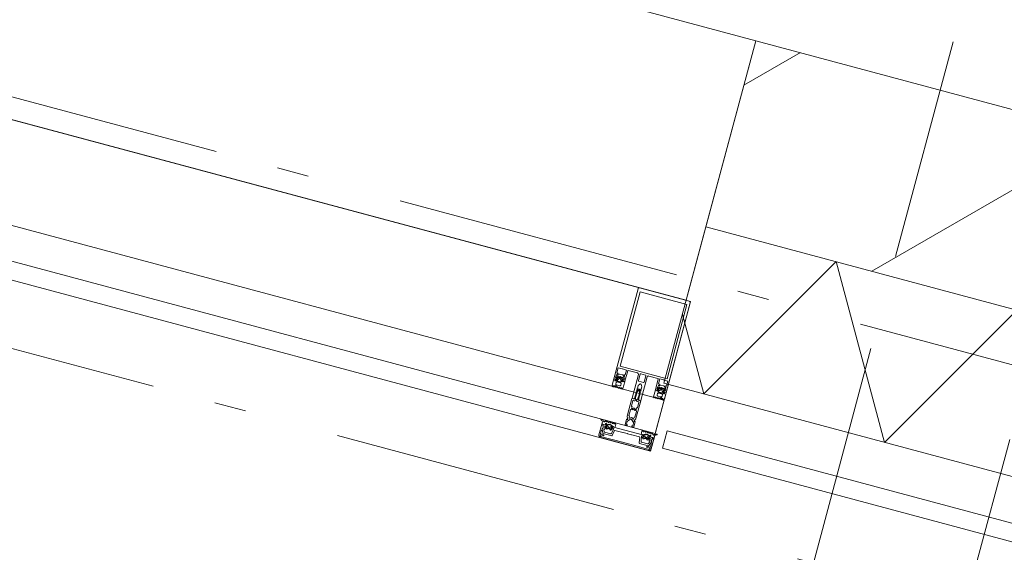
# Model space of a CAD drawing. Header units: millimetres. Extents: x -7616 to 74263, y -35603 to 21987.
# Tile 28 of 48: x 48737 to 49830, y -24744 to -24152. Entities that reach past the tile are written whole.
import ezdxf

# ---------------------------------------------------------------- set-up
doc = ezdxf.new("R2010")
doc.units = ezdxf.units.MM
doc.header["$LTSCALE"] = 508
doc.header["$PDMODE"] = 1
doc.header["$PDSIZE"] = -2
doc.linetypes.add('Dash Style-2', pattern=[0.694425, 0.48607, -0.208355])
doc.linetypes.add('Dash Style-6', pattern=[1.04164, 0.625, -0.20828, 0.06943, -0.13893])
for name, color, linetype, lineweight in [('(00) tekening-stramien-algemeen', 7, 'Dash Style-6', 0), ('(04) bouwaanvraag-brandweer-bestaand-WBDBO 60min', 1, 'Dash Style-2', 0), ('(22) binnenwanden-X kalkzandsteen', 1, 'Continuous', 0), ('(42) binnenwandafwerkingen-R plaatmateriaal algemeen', 12, 'Continuous', 0), ('(__) constructies_materialen-K isolatie', 8, 'Continuous', 0), ('(__) constructies_materialen-t4 rubber', 7, 'Continuous', 0), ('(__) constructies_materialen-Xh4 alu producten', 140, 'Continuous', 0), ('None', 7, 'Continuous', 0)]:
    doc.layers.add(name, color=color, linetype=linetype, lineweight=lineweight)

# ---------------------------------------------------------------- blocks, each defined once
blk = doc.blocks.new('Isolatie Object-3')
at = {"layer": '(__) constructies_materialen-K isolatie', "color": 2, "lineweight": 0, "transparency": 33554687, "flags": 128}
blk.add_lwpolyline([(0, 90), (2435.9, 90), (2435.9, -90), (0, -90)], close=True, dxfattribs=at)
blk.add_lwpolyline([(2078.5, -90), (2182.4, 90), (2286.3, -90), (2390.2, 90), (2435.9, 11)], dxfattribs=at)
blk = doc.blocks.new('nieuwe hoek')
at = {"layer": '(22) binnenwanden-X kalkzandsteen', "linetype": 'Continuous', "lineweight": 0, "transparency": 33554687}
h = blk.add_hatch(dxfattribs=at)
h.set_pattern_fill('(__)F kzs 1_100', color=253, style=0, pattern_type=2)
h.set_pattern_definition([(45, (0, 0), (-176.7767, 176.7767), [])])
h.paths.add_polyline_path([(-13537, 544), (-13537, 330), (-11101.2, 330), (-11101.2, 544)])
at = {"layer": '(22) binnenwanden-X kalkzandsteen', "color": 3, "lineweight": 0, "transparency": 33554687, "flags": 128}
blk.add_lwpolyline([(-13537, 544), (-13537, 330), (-11101.2, 330), (-11101.2, 544)], close=True, dxfattribs=at)
at = {"layer": '(42) binnenwandafwerkingen-R plaatmateriaal algemeen', "color": 17, "lineweight": 0, "transparency": 33554687, "flags": 128}
blk.add_lwpolyline([(-11287.7, 80), (-11287.7, 100), (-13520, 100), (-13520, 80)], close=True, dxfattribs=at)
at = {"layer": '(__) constructies_materialen-K isolatie', "color": 2, "rotation": 180}
blk.add_blockref('Isolatie Object-3', (-11101.2, 240), dxfattribs=at)
blk = doc.blocks.new('Group-18-1')
at = {"layer": '(__) constructies_materialen-Xh4 alu producten', "color": 1, "lineweight": 0}
for p, q in [((-28.5, 172), (28.5, 172)), ((-17.6, 79.5), (-17.6, 67.5)), ((-6.5, 80), (-17.1, 80)), ((-5, 51.5), (-5, 78.5)), ((-3.2, 79.5), (-3.2, 72.1)), ((2.7, 80), (-2.7, 80)), ((3.2, 72.1), (3.2, 79.5)), ((5, 78.5), (5, 51.5)), ((17.1, 80), (6.5, 80)), ((17.6, 67.5), (17.6, 79.5)), ((-27.2, 72.3), (-26.2, 73.4)), ((-25.5, 73.7), (-22.1, 73.7)), ((-21.4, 73.4), (-20.4, 72.3)), ((-2.7, 71.6), (2.7, 71.6)), ((20.4, 72.3), (21.4, 73.4)), ((22.1, 73.7), (25.5, 73.7)), ((26.2, 73.4), (27.2, 72.3)), ((-3.5, 51), (-4.5, 51)), ((4.5, 51), (3.5, 51))]:
    blk.add_line(p, q, dxfattribs=at)
at = {"layer": '(__) constructies_materialen-Xh4 alu producten', "color": 1, "lineweight": 0, "flags": 128}
for points in [[(-30, 170.5, -0.198912), (-29.6, 171.6, -0.198912), (-28.5, 172)], [(28.5, 172, -0.198912), (29.6, 171.6, -0.198912), (30, 170.5)], [(-24, 80, -0.356394), (-23.8, 80.2, -0.356394), (-23.6, 80)], [(-17.6, 79.5, -0.198912), (-17.5, 79.9, -0.198912), (-17.1, 80)], [(-6.5, 80, -0.198912), (-5.4, 79.6, -0.198912), (-5, 78.5)], [(-3.2, 79.5, -0.198912), (-3.1, 79.9, -0.198912), (-2.7, 80)], [(2.7, 80, -0.198912), (3.1, 79.9, -0.198912), (3.2, 79.5)], [(5, 78.5, -0.198912), (5.4, 79.6, -0.198912), (6.5, 80)], [(17.1, 80, -0.198912), (17.5, 79.9, -0.198912), (17.6, 79.5)], [(23.6, 80, -0.356394), (23.8, 80.2, -0.356394), (24, 80)], [(-27.2, 72.3, -0.414214), (-27.9, 72.3, -0.414214), (-27.9, 73.1)], [(-26.2, 73.4, -0.098491), (-25.9, 73.6, -0.098491), (-25.5, 73.7)], [(-24, 71.1, -0.356394), (-23.8, 71.3, -0.356394), (-23.6, 71.1)], [(-22.1, 73.7, -0.098491), (-21.7, 73.6, -0.098491), (-21.4, 73.4)], [(-19.7, 73.1, -0.414214), (-19.7, 72.3, -0.414214), (-20.4, 72.3)], [(-17.6, 67.5, -0.198912), (-17.7, 67.1, -0.198912), (-18.1, 67)], [(-2.7, 71.6, -0.198912), (-3.1, 71.7, -0.198912), (-3.2, 72.1)], [(-0.9, 68.8, -0.267949), (0, 69.3, -0.267949), (0.9, 68.8)], [(3.2, 72.1, -0.198912), (3.1, 71.7, -0.198912), (2.7, 71.6)], [(18.1, 67, -0.198912), (17.7, 67.1, -0.198912), (17.6, 67.5)], [(20.4, 72.3, -0.414214), (19.7, 72.3, -0.414214), (19.7, 73.1)], [(21.4, 73.4, -0.098491), (21.7, 73.6, -0.098491), (22.1, 73.7)], [(23.6, 71.1, -0.356394), (23.8, 71.3, -0.356394), (24, 71.1)], [(25.5, 73.7, -0.098491), (25.9, 73.6, -0.098491), (26.2, 73.4)], [(27.9, 73.1, -0.414214), (27.9, 72.3, -0.414214), (27.2, 72.3)], [(-4.5, 51, -0.198912), (-4.9, 51.1, -0.198912), (-5, 51.5)], [(-2.5, 52, -0.198912), (-2.8, 51.3, -0.198912), (-3.5, 51)], [(3.5, 51, -0.198912), (2.8, 51.3, -0.198912), (2.5, 52)], [(5, 51.5, -0.198912), (4.9, 51.1, -0.198912), (4.5, 51)]]:
    blk.add_lwpolyline(points, format="xyb", dxfattribs=at)
for points in [[(-24, 71.1), (-28.5, 71.1), (-28.5, 68.4), (-27.3, 68.4), (-27.3, 67.8), (-28.1, 67), (-30, 67), (-30, 170.5)], [(26.9, 82.3), (26.9, 167.7), (-26.9, 167.7), (-26.9, 82.3), (26.9, 82.3)], [(30, 170.5), (30, 67), (28.1, 67), (27.3, 67.8), (27.3, 68.4), (28.5, 68.4), (28.5, 71.1), (24, 71.1)], [(-24, 80), (-28.5, 80), (-28.5, 74.3), (-27.3, 74.3), (-27.3, 73.7), (-27.9, 73.1)], [(-19.7, 73.1), (-20.3, 73.7), (-20.3, 74.3), (-19.1, 74.3), (-19.1, 80), (-23.6, 80)], [(23.6, 80), (19.1, 80), (19.1, 74.3), (20.3, 74.3), (20.3, 73.7), (19.7, 73.1)], [(27.9, 73.1), (27.3, 73.7), (27.3, 74.3), (28.5, 74.3), (28.5, 80), (24, 80)], [(-18.1, 67), (-19.5, 67), (-20.3, 67.8), (-20.3, 68.4), (-19.1, 68.4), (-19.1, 71.1), (-23.6, 71.1)], [(-0.9, 68.8), (-2, 66.8), (-2, 64.9), (-2.5, 64.6), (-2, 64.3), (-2, 63.1), (-2.5, 62.8), (-2, 62.5), (-2, 61.3), (-2.5, 61), (-2, 60.7), (-2, 59.5), (-2.5, 59.2), (-2, 58.9), (-2, 57.7), (-2.5, 57.4), (-2, 57.1), (-2, 55.9), (-2.5, 55.6), (-2, 55.3), (-2, 54.1), (-2.5, 53.8), (-2, 53.5), (-2, 52.3), (-2.5, 52)], [(2.5, 52), (2.5, 52.9), (2, 53.2), (2, 54.5), (2.5, 54.7), (2, 55), (2, 56.3), (2.5, 56.5), (2, 56.8), (2, 58.1), (2.5, 58.3), (2, 58.6), (2, 59.9), (2.5, 60.1), (2, 60.4), (2, 61.7), (2.5, 61.9), (2, 62.2), (2, 63.5), (2.5, 63.7), (2, 64), (2, 65.3), (2.5, 65.5), (2, 65.8), (2, 66.8), (0.9, 68.8)], [(23.6, 71.1), (19.1, 71.1), (19.1, 68.4), (20.3, 68.4), (20.3, 67.8), (19.5, 67), (18.1, 67)]]:
    blk.add_lwpolyline(points, dxfattribs=at)
blk = doc.blocks.new('Group-19-1')
at = {"layer": '(__) constructies_materialen-Xh4 alu producten', "color": 1, "lineweight": 0}
for p, q in [((-28.7, 2.4), (-28.7, 2.3)), ((-25.2, 2.9), (-28.2, 2.9)), ((-27.7, 1.3), (-23.7, 1.3)), ((27.5, 0), (-27.5, 0)), ((28.2, 2.9), (25.2, 2.9)), ((28.7, 2.3), (28.7, 2.4))]:
    blk.add_line(p, q, dxfattribs=at)
at = {"layer": '(__) constructies_materialen-Xh4 alu producten', "color": 1, "lineweight": 0, "flags": 128}
for points in [[(-30, 2.5), (-30, 15), (-28.9, 15), (-27.7, 11.3)], [(27.7, 11.3), (28.9, 15), (30, 15), (30, 2.5)], [(-28.4, 9.9), (-28.4, 8.5), (-28.7, 7.4), (-28.7, 4.6)], [(-28.2, 4.1), (-24.7, 4.1), (-24.7, 3.4)], [(-23.7, 1.3), (-10, 1.4), (10, 1.4), (23.7, 1.3), (27.7, 1.3)], [(24.7, 3.4), (24.7, 4.1), (28.2, 4.1)], [(28.7, 4.6), (28.7, 7.4), (28.4, 8.5), (28.4, 9.9)]]:
    blk.add_lwpolyline(points, dxfattribs=at)
for points in [[(-27.7, 11.3, -0.171859), (-27.7, 10.9, -0.171859), (-28.1, 10.5)], [(28.1, 10.5, -0.171853), (27.7, 10.9, -0.171853), (27.7, 11.3)], [(-27.5, 0, -0.198912), (-29.3, 0.7, -0.198912), (-30, 2.5)], [(-28.2, 4.1, -0.198914), (-28.6, 4.2, -0.198914), (-28.7, 4.6)], [(-28.7, 2.4, -0.198908), (-28.6, 2.8, -0.198908), (-28.2, 2.9)], [(-27.7, 1.3, -0.198913), (-28.4, 1.6, -0.198913), (-28.7, 2.3)], [(-28.4, 9.9, -0.131659), (-28.3, 10.2, -0.131659), (-28.1, 10.5)], [(-24.7, 3.4, -0.198895), (-24.8, 3, -0.198895), (-25.2, 2.9)], [(25.2, 2.9, -0.198907), (24.8, 3, -0.198907), (24.7, 3.4)], [(30, 2.5, -0.198916), (29.3, 0.7, -0.198916), (27.5, 0)], [(28.7, 2.3, -0.198916), (28.4, 1.6, -0.198916), (27.7, 1.3)], [(28.1, 10.5, -0.131621), (28.3, 10.2, -0.131621), (28.4, 9.9)], [(28.7, 4.6, -0.198906), (28.6, 4.2, -0.198906), (28.2, 4.1)], [(28.2, 2.9, -0.198901), (28.6, 2.8, -0.198901), (28.7, 2.4)]]:
    blk.add_lwpolyline(points, format="xyb", dxfattribs=at)
blk = doc.blocks.new('Group-20-1')
at = {"layer": '(__) constructies_materialen-Xh4 alu producten', "color": 1, "lineweight": 0}
for p, q in [((-15.5, 5.5), (-14.4, 11.6)), ((-14.1, 11.9), (-5.2, 11.9)), ((-4.7, 11.9), (-0.2, 11.9)), ((0.3, 11.9), (4.8, 11.9)), ((5.3, 11.9), (14.1, 11.9)), ((14.4, 11.6), (15.5, 5.5)), ((-28.4, 9.7), (-26.4, 5.4)), ((-25.5, 7.5), (-26.3, 9.1)), ((-26, 5.1), (-16, 5.1)), ((-18, 6.9), (-24.6, 6.9)), ((16, 5.1), (26, 5.1)), ((24.6, 6.9), (18, 6.9)), ((26.3, 9.1), (25.6, 7.5)), ((26.5, 5.4), (28.4, 9.7))]:
    blk.add_line(p, q, dxfattribs=at)
at = {"layer": '(__) constructies_materialen-Xh4 alu producten', "color": 1, "lineweight": 0, "flags": 128}
for points in [[(-25.6, 10.7), (-26.4, 13.6), (-24.5, 13.6), (-24.5, 14.2), (-25.3, 15), (-28.5, 15), (-27.5, 11.3)], [(17, 7.7), (16, 13.6), (17.5, 13.6), (17.5, 14.2), (16.7, 15), (-16.7, 15), (-17.5, 14.2), (-17.5, 13.6), (-16, 13.6), (-17, 7.7)], [(27.5, 11.3), (28.5, 15), (25.3, 15), (24.5, 14.2), (24.5, 13.6), (26.4, 13.6), (25.6, 10.7)]]:
    blk.add_lwpolyline(points, dxfattribs=at)
for points in [[(-28, 10.5, 0.21383), (-27.6, 10.8, 0.21383), (-27.5, 11.3)], [(-14.1, 11.9, 0.176327), (-14.3, 11.8, 0.176327), (-14.4, 11.6)], [(-4.7, 11.9, 0.350781), (-5, 12.1, 0.350781), (-5.2, 11.9)], [(0.3, 11.9, 0.350781), (0, 12.1, 0.350781), (-0.2, 11.9)], [(5.3, 11.9, 0.350781), (5, 12.1, 0.350781), (4.8, 11.9)], [(14.4, 11.6, 0.176327), (14.3, 11.8, 0.176327), (14.1, 11.9)], [(27.5, 11.3, 0.21383), (27.6, 10.8, 0.21383), (28, 10.5)], [(-28, 10.5, 0.236755), (-28.4, 10.2, 0.236755), (-28.4, 9.7)], [(-26, 9.9, 0.212969), (-26.3, 9.6, 0.212969), (-26.3, 9.1)], [(-26.4, 5.4, 0.142766), (-26.3, 5.2, 0.142766), (-26, 5.1)], [(-26, 9.9, 0.190265), (-25.6, 10.2, 0.190265), (-25.6, 10.7)], [(-25.5, 7.5, 0.142766), (-25.2, 7.1, 0.142766), (-24.6, 6.9)], [(-18, 6.9, 0.176327), (-17.4, 7.1, 0.176327), (-17, 7.7)], [(-16, 5.1, 0.176327), (-15.7, 5.2, 0.176327), (-15.5, 5.5)], [(15.5, 5.5, 0.176327), (15.7, 5.2, 0.176327), (16, 5.1)], [(17, 7.7, 0.176327), (17.4, 7.1, 0.176327), (18, 6.9)], [(24.6, 6.9, 0.142766), (25.2, 7.1, 0.142766), (25.6, 7.5)], [(25.6, 10.7, 0.190265), (25.6, 10.2, 0.190265), (26, 9.9)], [(26.3, 9.1, 0.212969), (26.3, 9.6, 0.212969), (26, 9.9)], [(26, 5.1, 0.142766), (26.3, 5.2, 0.142766), (26.5, 5.4)], [(28.4, 9.7, 0.236755), (28.4, 10.2, 0.236755), (28, 10.5)]]:
    blk.add_lwpolyline(points, format="xyb", dxfattribs=at)
blk = doc.blocks.new('Group-21-1')
at = {"layer": '(__) constructies_materialen-t4 rubber', "color": 2, "lineweight": 0}
for p, q in [((-2.2, 57.7), (-2, 57.8)), ((-2.1, 57.2), (-2.2, 57.3)), ((-1.7, 61), (-0.9, 62.5)), ((-0.4, 61.5), (-1.2, 60.3)), ((1.2, 60.3), (0.4, 61.5)), ((0.9, 62.5), (1.7, 61)), ((2, 57.8), (2.2, 57.7)), ((2.2, 57.3), (2.1, 57.2)), ((-3.5, 48.8), (-3.5, 42.9)), ((-1.9, 49.3), (-3, 49.3)), ((-0.5, 50), (-1.4, 49.4)), ((1.4, 49.4), (0.5, 50)), ((3, 49.3), (1.9, 49.3)), ((3.4, 51), (5, 51)), ((3.5, 42.9), (3.5, 48.8)), ((5, 51), (5, 30.8)), ((-3.5, 38.4), (-3.5, 32)), ((-3.2, 42.6), (-2.9, 42.6)), ((-2.6, 42.3), (-2.6, 40.6)), ((-1.7, 40.2), (-1.1, 40.9)), ((1.1, 40.9), (1.8, 40.2)), ((2.6, 40.6), (2.6, 42.3)), ((2.9, 42.6), (3.2, 42.6)), ((3.5, 32), (3.5, 38.5)), ((-5, 21.3), (-5, 27)), ((-3.7, 27.7), (-4.8, 29.9)), ((-4.7, 27.3), (-4, 27.2)), ((-3.7, 24.9), (-3.7, 22)), ((-0.7, 28.3), (-3.4, 25.6)), ((-3.2, 31.7), (-2.9, 31.7)), ((-2.6, 31.4), (-2.6, 29.7)), ((-1.7, 29.3), (-1.1, 30)), ((3.4, 25.6), (0.7, 28.3)), ((1.1, 30), (1.8, 29.3)), ((2.6, 29.7), (2.6, 31.4)), ((2.9, 31.7), (3.2, 31.7)), ((4.8, 29.9), (3.7, 27.7)), ((3.7, 22), (3.7, 24.9)), ((4, 27.2), (4.7, 27.3)), ((5, 27), (5, 21.3)), ((-3.6, 20.3), (-4, 20.3)), ((4, 20.3), (3.7, 20.3))]:
    blk.add_line(p, q, dxfattribs=at)
at = {"layer": '(__) constructies_materialen-t4 rubber', "color": 2, "lineweight": 0, "flags": 128}
for points in [[(-2.2, 57.3, -0.267951), (-2.4, 57.5, -0.267951), (-2.2, 57.7)], [(-1.9, 52.6, -0.011432), (-2, 54.9, -0.011432), (-2.1, 57.2)], [(-2, 57.8, -0.006493), (-2, 59.1, -0.006493), (-1.9, 60.4)], [(-1.9, 60.4, -0.055381), (-1.8, 60.7, -0.055381), (-1.7, 61)], [(-1.3, 52.3, -0.01861), (-1.5, 56, -0.01861), (-1.4, 59.6)], [(-1.4, 59.6, -0.057234), (-1.3, 60, -0.057234), (-1.2, 60.3)], [(-0.9, 62.5, -0.267949), (0, 63, -0.267949), (0.9, 62.5)], [(-0.4, 61.5, -0.267935), (0, 61.8, -0.267935), (0.4, 61.5)], [(1.2, 60.3, -0.057234), (1.3, 60, -0.057234), (1.4, 59.6)], [(1.4, 59.6, -0.018611), (1.5, 56, -0.018611), (1.3, 52.3)], [(1.7, 61, -0.055381), (1.8, 60.7, -0.055381), (1.9, 60.4)], [(1.9, 60.4, -0.006493), (2, 59.1, -0.006493), (2, 57.8)], [(2.1, 57.2, -0.011432), (2, 54.9, -0.011432), (1.9, 52.6)], [(2.2, 57.7, -0.267951), (2.4, 57.5, -0.267951), (2.2, 57.3)], [(-3.5, 48.8, -0.199047), (-3.3, 49.2, -0.199047), (-3, 49.3)], [(-1.9, 52.6, -0.208715), (-2.3, 51.5, -0.208715), (-3.4, 51)], [(-1.4, 49.4, -0.065543), (-1.7, 49.3, -0.065543), (-1.9, 49.3)], [(1.3, 52.3, -0.198979), (0.9, 51.4, -0.198979), (0, 51, -0.198979), (-0.9, 51.4, -0.198979), (-1.3, 52.3)], [(-0.5, 50, -0.131279), (0, 50.1, -0.131279), (0.5, 50)], [(1.9, 49.3, -0.065543), (1.7, 49.3, -0.065543), (1.4, 49.4)], [(3.4, 51, -0.208715), (2.3, 51.5, -0.208715), (1.9, 52.6)], [(3, 49.3, -0.199048), (3.4, 49.2, -0.199048), (3.5, 48.8)], [(-3.2, 42.6, -0.198912), (-3.4, 42.7, -0.198912), (-3.5, 42.9)], [(-3.5, 38.4, -0.199004), (-3.3, 38.8, -0.199004), (-3, 39)], [(-2.9, 42.6, -0.198894), (-2.7, 42.5, -0.198894), (-2.6, 42.3)], [(-1.7, 40.2, -0.303299), (-2.3, 40.1, -0.303299), (-2.6, 40.6)], [(-1.1, 40.9, -0.199063), (0, 41.4, -0.199063), (1.1, 40.9)], [(-0.3, 39.6, -0.199054), (0, 39.8, -0.199054), (0.4, 39.6)], [(2.6, 40.6, -0.303353), (2.3, 40.1, -0.303353), (1.8, 40.2)], [(2.6, 42.3, -0.198931), (2.7, 42.5, -0.198931), (2.9, 42.6)], [(3, 39, -0.198912), (3.4, 38.8, -0.198912), (3.5, 38.5)], [(3.5, 42.9, -0.198912), (3.4, 42.7, -0.198912), (3.2, 42.6)], [(-4.8, 29.9, -0.054598), (-4.9, 30.3, -0.054598), (-5, 30.8)], [(-5, 27, -0.210285), (-4.9, 27.2, -0.210285), (-4.7, 27.3)], [(-3.7, 27.7, -0.267953), (-3.7, 27.4, -0.267953), (-4, 27.2)], [(-3.7, 24.9, -0.098491), (-3.6, 25.3, -0.098491), (-3.4, 25.6)], [(-3.4, 21.7, -0.198912), (-3.6, 21.8, -0.198912), (-3.7, 22)], [(-3.2, 31.7, -0.198912), (-3.4, 31.8, -0.198912), (-3.5, 32)], [(-2.9, 31.7, -0.198893), (-2.7, 31.6, -0.198893), (-2.6, 31.4)], [(-1.7, 29.3, -0.303299), (-2.3, 29.2, -0.303299), (-2.6, 29.7)], [(-1.1, 30, -0.199047), (0, 30.5, -0.199047), (1.1, 30)], [(-0.7, 28.3, -0.199046), (0, 28.6, -0.199046), (0.7, 28.3)], [(2.6, 29.7, -0.303353), (2.3, 29.2, -0.303353), (1.8, 29.3)], [(2.6, 31.4, -0.198931), (2.7, 31.6, -0.198931), (2.9, 31.7)], [(3.5, 32, -0.198912), (3.4, 31.8, -0.198912), (3.2, 31.7)], [(3.4, 25.6, -0.098491), (3.6, 25.3, -0.098491), (3.7, 24.9)], [(3.7, 22, -0.198912), (3.6, 21.8, -0.198912), (3.4, 21.7)], [(4, 27.2, -0.267892), (3.8, 27.4, -0.267892), (3.7, 27.7)], [(4.7, 27.3, -0.210208), (4.9, 27.2, -0.210208), (5, 27)], [(5, 30.8, -0.054549), (5, 30.3, -0.054549), (4.8, 29.9)], [(-4, 20.3, -0.198942), (-4.7, 20.6, -0.198942), (-5, 21.3)], [(-2.6, 21.3, -0.198912), (-2.9, 20.6, -0.198912), (-3.6, 20.3)], [(3.7, 20.3, -0.198912), (2.9, 20.6, -0.198912), (2.7, 21.3)], [(5, 21.3, -0.198883), (4.7, 20.6, -0.198883), (4, 20.3)]]:
    blk.add_lwpolyline(points, format="xyb", dxfattribs=at)
for points in [[(-5, 30.8), (-5, 51), (-3.4, 51)], [(-0.3, 39.6), (-1, 39), (-3, 39)], [(3, 39), (1, 39), (0.4, 39.6)], [(-3.4, 21.7), (-2.6, 21.7), (-2.6, 21.3)], [(2.7, 21.3), (2.7, 21.7), (3.4, 21.7)]]:
    blk.add_lwpolyline(points, dxfattribs=at)
blk = doc.blocks.new('45 schueco vliesgevel verticaal')
at = {"layer": 'None', "color": 7, "linetype": 'Continuous', "lineweight": 0, "transparency": 33554687}
blk.add_point((0, 0), dxfattribs=at)
at = {"layer": '(__) constructies_materialen-Xh4 alu producten', "color": 1}
for name in ['Group-18-1', 'Group-21-1', 'Group-19-1', 'Group-20-1']:
    blk.add_blockref(name, (0, 0), dxfattribs=at)
blk = doc.blocks.new('Group-22-1')
at = {"layer": '(__) constructies_materialen-t4 rubber', "color": 2, "lineweight": 0}
for p, q in [((59.4, 242.7), (60.2, 243.7)), ((60.8, 242.1), (60.8, 240.9)), ((62.5, 242.6), (61.3, 242.6)), ((61.8, 240.5), (62.8, 242.1)), ((62.1, 243.2), (64.4, 243.2)), ((63.6, 242.1), (64.6, 240.5)), ((65.1, 242.6), (63.9, 242.6)), ((65.6, 240.9), (65.6, 242.1)), ((66.2, 243.7), (67, 242.7)), ((58.4, 236.2), (58, 235.4)), ((59, 240), (59.7, 240)), ((60.5, 239.4), (59.2, 239.4)), ((59.6, 235.4), (59.2, 236.2)), ((60.7, 236.2), (60.2, 235.4)), ((60.9, 238.9), (61, 238.9)), ((61.3, 240.4), (61.6, 240.4)), ((61.8, 235.4), (61.3, 236.2)), ((61.4, 238.8), (61.5, 238.6)), ((62, 238.4), (62.1, 238.5)), ((62.9, 236.2), (62.4, 235.4)), ((62.6, 238.4), (62.7, 238.3)), ((63.2, 238.2), (63.3, 238.4)), ((64, 235.4), (63.6, 236.2)), ((63.7, 238.4), (63.9, 238.3)), ((64.4, 238.4), (64.4, 238.5)), ((65.1, 236.2), (64.6, 235.4)), ((64.8, 240.4), (65.1, 240.4)), ((64.9, 238.7), (65.1, 238.6)), ((65.5, 238.8), (65.5, 239)), ((66.2, 235.4), (65.7, 236.2)), ((67.3, 239.4), (66, 239.4)), ((66.7, 240), (67.3, 240)), ((66.7, 238.8), (67, 238.3)), ((67.3, 236.2), (66.8, 235.4)), ((68.4, 235.4), (67.9, 236.2)), ((69.8, 236.9), (69, 235.4)), ((74.1, 235.2), (73.2, 235.2))]:
    blk.add_line(p, q, dxfattribs=at)
at = {"layer": '(__) constructies_materialen-t4 rubber', "color": 2, "lineweight": 0, "flags": 128}
for points in [[(59.5, 242.3, -0.221724), (59.4, 242.5, -0.221724), (59.4, 242.7)], [(60, 240.4, -0.060463), (59.9, 241.1, -0.060463), (60, 241.9)], [(60.2, 243.7, -0.261819), (61, 244, -0.261819), (61.6, 243.5)], [(60.8, 242.1, -0.198871), (61, 242.5, -0.198871), (61.3, 242.6)], [(61.3, 240.4, -0.198871), (61, 240.5, -0.198871), (60.8, 240.9)], [(62.1, 243.2, -0.148069), (61.8, 243.3, -0.148069), (61.6, 243.5)], [(62.5, 242.6, -0.267946), (62.8, 242.4, -0.267946), (62.8, 242.1)], [(63.6, 242.1, -0.26797), (63.6, 242.4, -0.26797), (63.9, 242.6)], [(64.8, 243.5, -0.148062), (64.6, 243.3, -0.148062), (64.4, 243.2)], [(64.8, 243.5, -0.26185), (65.4, 244, -0.26185), (66.2, 243.7)], [(65.1, 242.6, -0.198958), (65.5, 242.5, -0.198958), (65.6, 242.1)], [(65.6, 240.9, -0.198959), (65.5, 240.5, -0.198959), (65.1, 240.4)], [(66.4, 241.9, -0.063362), (66.5, 241.1, -0.063362), (66.4, 240.3)], [(67, 242.7, -0.22166), (67.1, 242.5, -0.22166), (66.9, 242.3)], [(58, 235.4, -0.268734), (57.7, 235.2, -0.268734), (57.4, 235.4)], [(58.4, 240, -0.182652), (58.6, 239.9, -0.182652), (58.7, 239.7)], [(58.4, 236.2, -0.278767), (58.8, 236.4, -0.278767), (59.2, 236.2)], [(59.2, 239.3, -0.182712), (58.8, 239.4, -0.182712), (58.7, 239.7)], [(59.2, 239.4, -0.327116), (58.9, 239.6, -0.327116), (59, 240)], [(60.2, 235.4, -0.266603), (59.9, 235.2, -0.266603), (59.6, 235.4)], [(60, 240.4, -0.229025), (59.9, 240.1, -0.229025), (59.7, 240)], [(60.9, 238.9, -0.260899), (60.6, 238.9, -0.260899), (60.4, 239.1)], [(60.5, 239.4, -0.078353), (60.5, 239.4, -0.078353), (60.6, 239.3)], [(65.7, 239.3, -0.155968), (63.2, 238.5, -0.155968), (60.6, 239.3)], [(60.7, 236.2, -0.242926), (61, 236.4, -0.242926), (61.3, 236.2)], [(61, 238.9, -0.226266), (61.3, 239, -0.226266), (61.4, 238.8)], [(62, 238.4, -0.260964), (61.7, 238.3, -0.260964), (61.5, 238.6)], [(61.8, 240.5, -0.131687), (61.7, 240.4, -0.131687), (61.6, 240.4)], [(62.4, 235.4, -0.266055), (62.1, 235.2, -0.266055), (61.8, 235.4)], [(62.1, 238.5, -0.226265), (62.3, 238.6, -0.226265), (62.6, 238.4)], [(63.2, 238.2, -0.260942), (62.9, 238.1, -0.260942), (62.7, 238.3)], [(62.9, 236.2, -0.235422), (63.2, 236.4, -0.235422), (63.6, 236.2)], [(63.3, 238.4, -0.226321), (63.5, 238.5, -0.226321), (63.7, 238.4)], [(64.4, 238.4, -0.260947), (64.2, 238.2, -0.260947), (63.9, 238.3)], [(64.6, 235.4, -0.266523), (64.3, 235.2, -0.266523), (64, 235.4)], [(64.4, 238.5, -0.226253), (64.6, 238.7, -0.226253), (64.9, 238.7)], [(64.8, 240.4, -0.131694), (64.7, 240.4, -0.131694), (64.6, 240.5)], [(65.5, 238.8, -0.260887), (65.3, 238.6, -0.260887), (65.1, 238.6)], [(65.1, 236.2, -0.244643), (65.4, 236.4, -0.244643), (65.7, 236.2)], [(65.5, 239, -0.193971), (65.6, 239.2, -0.193971), (65.8, 239.3)], [(65.7, 239.3, -0.076678), (65.9, 239.4, -0.076678), (66, 239.4)], [(65.8, 239.3, -0.129812), (66.3, 239.1, -0.129812), (66.7, 238.8)], [(66.8, 235.4, -0.265486), (66.5, 235.2, -0.265486), (66.2, 235.4)], [(66.7, 240, -0.196818), (66.5, 240.1, -0.196818), (66.4, 240.3)], [(67.3, 238.1, -0.131666), (67.1, 238.2, -0.131666), (67, 238.3)], [(67.9, 240, -0.414214), (67.6, 239.7, -0.414214), (67.3, 240)], [(67.3, 239.4, -0.414214), (68, 238.7, -0.414213), (67.3, 238.1)], [(67.3, 236.2, -0.244088), (67.6, 236.4, -0.244088), (67.9, 236.2)], [(69, 235.4, -0.266662), (68.7, 235.2, -0.266662), (68.4, 235.4)], [(69.8, 236.9, -0.279208), (70.3, 237.1, -0.279208), (70.7, 236.9)], [(72.9, 235.2, -0.120772), (71.6, 235.8, -0.120772), (70.7, 236.9)], [(74.1, 235.8, -0.118471), (72.9, 236.3, -0.118471), (72, 237.3)], [(73.2, 235.2, -0.020615), (73, 235.2, -0.020615), (72.9, 235.2)], [(74.1, 235.8, -0.393258), (74.4, 235.5, -0.393258), (74.1, 235.2)]]:
    blk.add_lwpolyline(points, format="xyb", dxfattribs=at)
for points in [[(60, 241.9), (60, 242), (59.5, 242.3)], [(66.9, 242.3), (66.4, 242), (66.4, 241.9)], [(57.4, 235.4), (57, 236.1), (57, 240), (58.4, 240)], [(59.2, 239.3), (60.4, 239.3), (60.4, 239.1)], [(67.9, 240), (72, 240), (72, 237.3)]]:
    blk.add_lwpolyline(points, dxfattribs=at)
blk = doc.blocks.new('Group-23-1')
at = {"layer": 'None', "color": 7, "linetype": 'Continuous', "lineweight": 0, "transparency": 33554687}
blk.add_point((42, 255), dxfattribs=at)
at = {"layer": '(__) constructies_materialen-t4 rubber', "color": 7}
blk.add_blockref('Group-22-1', (0, 0), dxfattribs=at)
blk = doc.blocks.new('Group-24-1')
at = {"layer": '(__) constructies_materialen-t4 rubber', "color": 2, "lineweight": 0}
for p, q in [((61, 195.8), (60.6, 196.6)), ((61.6, 188), (62.3, 188)), ((62.2, 196.6), (61.8, 195.8)), ((63.1, 188.6), (61.8, 188.6)), ((63.2, 195.8), (62.8, 196.6)), ((63, 191.4), (63, 192.9)), ((63.4, 185.9), (63.4, 187.1)), ((63.5, 189.1), (63.6, 189.1)), ((63.9, 187.6), (64.2, 187.6)), ((64.4, 196.6), (64, 195.8)), ((64, 193.9), (67.6, 193.9)), ((67.6, 190.4), (64, 190.4)), ((64, 189.2), (64.1, 189.4)), ((64.4, 187.4), (65.4, 185.8)), ((64.6, 189.6), (64.7, 189.5)), ((65.4, 195.8), (65, 196.6)), ((65.2, 189.6), (65.3, 189.7)), ((65.8, 189.8), (65.8, 189.6)), ((66.2, 185.8), (67.2, 187.4)), ((66.3, 189.6), (66.5, 189.7)), ((67, 189.6), (67, 189.5)), ((67.4, 187.6), (67.7, 187.6)), ((67.5, 189.3), (67.7, 189.4)), ((70.1, 195.5), (67.9, 194.5)), ((68.1, 189.2), (68.1, 189)), ((68.2, 187.1), (68.2, 185.9)), ((68.6, 192.9), (68.6, 191.4)), ((69.9, 188.6), (68.6, 188.6)), ((69.3, 189.2), (69.6, 189.7)), ((69.3, 188), (69.9, 188)), ((71.8, 195.6), (70.5, 195.6)), ((70.5, 188), (72, 188)), ((70.6, 195.9), (71.2, 195.9)), ((71.6, 196.8), (70.9, 196.8)), ((71.8, 196.5), (71.8, 196.6)), ((72, 188), (72, 195.4)), ((62, 185.3), (62.8, 184.3)), ((65.1, 185.4), (63.9, 185.4)), ((64.7, 184.8), (67, 184.8)), ((67.7, 185.4), (66.5, 185.4)), ((68.8, 184.3), (69.6, 185.3))]:
    blk.add_line(p, q, dxfattribs=at)
at = {"layer": '(__) constructies_materialen-t4 rubber', "color": 2, "lineweight": 0, "flags": 128}
for points in [[(60, 196.6), (59.6, 195.9), (59.6, 188), (61, 188)], [(61.8, 188.7), (63, 188.7), (63, 188.9)], [(62.6, 186.1), (62.6, 186), (62.1, 185.7)], [(69.5, 185.7), (69, 186), (69, 186.1)]]:
    blk.add_lwpolyline(points, dxfattribs=at)
for points in [[(60.6, 196.6, 0.267966), (60.3, 196.8, 0.267966), (60, 196.6)], [(61, 195.8, 0.267925), (61.4, 195.6, 0.267925), (61.8, 195.8)], [(61, 188, 0.182652), (61.2, 188.1, 0.182652), (61.3, 188.3)], [(61.8, 188.7, 0.182712), (61.4, 188.6, 0.182712), (61.3, 188.3)], [(61.8, 188.6, 0.327116), (61.5, 188.4, 0.327116), (61.6, 188)], [(62.8, 196.6, 0.267966), (62.5, 196.8, 0.267966), (62.2, 196.6)], [(62.6, 187.6, 0.229025), (62.5, 187.9, 0.229025), (62.3, 188)], [(62.6, 187.6, 0.060463), (62.5, 186.9, 0.060463), (62.6, 186.1)], [(64, 193.9, 0.198912), (63.3, 193.6, 0.198912), (63, 192.9)], [(63, 191.4, 0.198912), (63.3, 190.7, 0.198912), (64, 190.4)], [(63.5, 189.1, 0.260899), (63.2, 189.1, 0.260899), (63, 188.9)], [(63.1, 188.6, 0.078353), (63.1, 188.6, 0.078353), (63.2, 188.7)], [(63.2, 195.8, 0.267956), (63.6, 195.6, 0.267956), (64, 195.8)], [(68.3, 188.7, 0.155968), (65.8, 189.5, 0.155968), (63.2, 188.7)], [(63.9, 187.6, 0.198871), (63.5, 187.5, 0.198871), (63.4, 187.1)], [(63.6, 189.1, 0.226266), (63.9, 189, 0.226266), (64, 189.2)], [(64.6, 189.6, 0.260964), (64.3, 189.7, 0.260964), (64.1, 189.4)], [(64.4, 187.4, 0.131687), (64.3, 187.6, 0.131687), (64.2, 187.6)], [(65, 196.6, 0.267966), (64.7, 196.8, 0.267966), (64.4, 196.6)], [(64.7, 189.5, 0.226265), (64.9, 189.4, 0.226265), (65.2, 189.6)], [(65.8, 189.8, 0.260942), (65.5, 189.9, 0.260942), (65.3, 189.7)], [(65.4, 195.8, 0.187268), (65.7, 195.6, 0.187268), (66.1, 195.7)], [(65.8, 189.6, 0.226321), (66.1, 189.5, 0.226321), (66.3, 189.6)], [(70.9, 196.8, 0.058228), (68.4, 196.5, 0.058228), (66.1, 195.7)], [(67, 189.6, 0.260947), (66.8, 189.8, 0.260947), (66.5, 189.7)], [(67, 189.5, 0.226253), (67.2, 189.3, 0.226253), (67.5, 189.3)], [(67.4, 187.6, 0.131694), (67.3, 187.6, 0.131694), (67.2, 187.4)], [(67.6, 195.2, 0.403832), (67.4, 194.7, 0.403832), (67.9, 194.5)], [(70.6, 195.9, 0.06132), (69, 195.7, 0.06132), (67.6, 195.2)], [(68.6, 192.9, 0.198912), (68.3, 193.6, 0.198912), (67.6, 193.9)], [(67.6, 190.4, 0.198912), (68.3, 190.7, 0.198912), (68.6, 191.4)], [(68.1, 189.2, 0.260887), (67.9, 189.4, 0.260887), (67.7, 189.4)], [(68.2, 187.1, 0.198959), (68.1, 187.5, 0.198959), (67.7, 187.6)], [(68.1, 189, 0.193971), (68.2, 188.8, 0.193971), (68.4, 188.7)], [(68.3, 188.7, 0.076678), (68.5, 188.6, 0.076678), (68.6, 188.6)], [(68.4, 188.7, 0.129812), (68.9, 188.8, 0.129812), (69.3, 189.2)], [(69.3, 188, 0.196818), (69.1, 187.9, 0.196818), (69, 187.7)], [(69, 186.1, 0.063362), (69.1, 186.9, 0.063362), (69, 187.7)], [(69.9, 189.9, 0.131666), (69.7, 189.8, 0.131666), (69.6, 189.7)], [(69.9, 188.6, 0.414214), (70.6, 189.2, 0.414214), (69.9, 189.9)], [(70.5, 188, 0.414214), (70.2, 188.3, 0.414214), (69.9, 188)], [(70.5, 195.6, 0.052384), (70.3, 195.6, 0.052384), (70.1, 195.5)], [(71.2, 195.9, 0.198963), (71.6, 196.1, 0.198963), (71.8, 196.5)], [(71.8, 196.6, 0.19905), (71.7, 196.7, 0.19905), (71.6, 196.8)], [(72, 195.4, 0.198885), (71.9, 195.5, 0.198885), (71.8, 195.6)], [(62.1, 185.7, 0.221724), (62, 185.5, 0.221724), (62, 185.3)], [(62.8, 184.3, 0.261819), (63.6, 184, 0.261819), (64.2, 184.5)], [(63.4, 185.9, 0.198871), (63.5, 185.5, 0.198871), (63.9, 185.4)], [(64.7, 184.8, 0.148069), (64.4, 184.7, 0.148069), (64.2, 184.5)], [(65.1, 185.4, 0.267946), (65.4, 185.5, 0.267946), (65.4, 185.8)], [(66.2, 185.8, 0.26797), (66.2, 185.5, 0.26797), (66.5, 185.4)], [(67.4, 184.5, 0.148062), (67.2, 184.7, 0.148062), (67, 184.8)], [(67.4, 184.5, 0.26185), (68, 184, 0.26185), (68.8, 184.3)], [(67.7, 185.4, 0.198958), (68.1, 185.5, 0.198958), (68.2, 185.9)], [(69.6, 185.3, 0.22166), (69.6, 185.5, 0.22166), (69.5, 185.7)]]:
    blk.add_lwpolyline(points, format="xyb", dxfattribs=at)
blk = doc.blocks.new('Group-25-1')
at = {"layer": '(__) constructies_materialen-t4 rubber', "color": 2, "lineweight": 0}
for p, q in [((17.8, 243.7), (17, 242.7)), ((18.4, 240.9), (18.4, 242.1)), ((18.9, 242.6), (20.1, 242.6)), ((20.4, 242.1), (19.4, 240.5)), ((22, 243.2), (19.7, 243.2)), ((22.2, 240.5), (21.2, 242.1)), ((21.5, 242.6), (22.7, 242.6)), ((23.2, 242.1), (23.2, 240.9)), ((24.6, 242.7), (23.8, 243.7)), ((9.9, 235.2), (10.8, 235.2)), ((14.2, 236.9), (15, 235.4)), ((15.6, 235.4), (16.1, 236.2)), ((17.3, 240), (16.7, 240)), ((16.7, 239.4), (18, 239.4)), ((16.8, 236.2), (17.3, 235.4)), ((17.3, 238.8), (17, 238.3)), ((17.8, 235.4), (18.3, 236.2)), ((18.5, 238.8), (18.5, 239)), ((19.2, 240.4), (18.9, 240.4)), ((19.1, 238.7), (18.9, 238.6)), ((18.9, 236.2), (19.4, 235.4)), ((19.6, 238.4), (19.6, 238.5)), ((20, 235.4), (20.5, 236.2)), ((20.3, 238.4), (20.1, 238.3)), ((20.8, 238.2), (20.8, 238.4)), ((21.1, 236.2), (21.6, 235.4)), ((21.4, 238.4), (21.3, 238.3)), ((22, 238.4), (21.9, 238.5)), ((22.2, 235.4), (22.7, 236.2)), ((22.7, 240.4), (22.4, 240.4)), ((22.6, 238.8), (22.5, 238.6)), ((23.1, 238.9), (23, 238.9)), ((23.3, 236.2), (23.8, 235.4)), ((23.6, 239.4), (24.8, 239.4)), ((25, 240), (24.3, 240)), ((24.4, 235.4), (24.8, 236.2)), ((25.6, 236.2), (26.1, 235.4))]:
    blk.add_line(p, q, dxfattribs=at)
at = {"layer": '(__) constructies_materialen-t4 rubber', "color": 2, "lineweight": 0, "flags": 128}
for points in [[(17, 242.7, 0.22166), (17, 242.5, 0.22166), (17.1, 242.3)], [(17.6, 241.9, 0.063362), (17.5, 241.1, 0.063362), (17.6, 240.3)], [(19.2, 243.5, 0.26185), (18.6, 244, 0.26185), (17.8, 243.7)], [(18.9, 242.6, 0.198958), (18.5, 242.5, 0.198958), (18.4, 242.1)], [(18.4, 240.9, 0.198959), (18.5, 240.5, 0.198959), (18.9, 240.4)], [(19.2, 243.5, 0.148062), (19.4, 243.3, 0.148062), (19.7, 243.2)], [(20.4, 242.1, 0.26797), (20.4, 242.4, 0.26797), (20.1, 242.6)], [(21.5, 242.6, 0.267946), (21.2, 242.4, 0.267946), (21.2, 242.1)], [(22, 243.2, 0.148069), (22.2, 243.3, 0.148069), (22.4, 243.5)], [(23.8, 243.7, 0.261819), (23, 244, 0.261819), (22.4, 243.5)], [(23.2, 242.1, 0.198871), (23.1, 242.5, 0.198871), (22.7, 242.6)], [(22.7, 240.4, 0.198871), (23.1, 240.5, 0.198871), (23.2, 240.9)], [(24, 240.4, 0.060463), (24.1, 241.1, 0.060463), (24, 241.9)], [(24.5, 242.3, 0.221724), (24.6, 242.5, 0.221724), (24.6, 242.7)], [(9.9, 235.8, 0.393258), (9.6, 235.5, 0.393258), (9.9, 235.2)], [(9.9, 235.8, 0.118471), (11.1, 236.3, 0.118471), (12, 237.3)], [(10.8, 235.2, 0.020615), (11, 235.2, 0.020615), (11.1, 235.2)], [(11.1, 235.2, 0.120772), (12.4, 235.8, 0.120772), (13.3, 236.9)], [(14.2, 236.9, 0.279208), (13.7, 237.1, 0.279208), (13.3, 236.9)], [(15, 235.4, 0.266662), (15.3, 235.2, 0.266662), (15.6, 235.4)], [(16.1, 240, 0.414214), (16.4, 239.7, 0.414214), (16.7, 240)], [(16.7, 239.4, 0.414214), (16.1, 238.7, 0.414214), (16.7, 238.1)], [(16.8, 236.2, 0.244088), (16.4, 236.4, 0.244088), (16.1, 236.2)], [(16.7, 238.1, 0.131666), (16.9, 238.2, 0.131666), (17, 238.3)], [(17.3, 240, 0.196818), (17.5, 240.1, 0.196818), (17.6, 240.3)], [(18.2, 239.3, 0.129812), (17.7, 239.1, 0.129812), (17.3, 238.8)], [(17.3, 235.4, 0.265486), (17.5, 235.2, 0.265486), (17.8, 235.4)], [(18.3, 239.3, 0.076678), (18.1, 239.4, 0.076678), (18, 239.4)], [(18.5, 239, 0.193971), (18.4, 239.2, 0.193971), (18.2, 239.3)], [(18.3, 239.3, 0.155968), (20.8, 238.5, 0.155968), (23.4, 239.3)], [(18.9, 236.2, 0.244643), (18.6, 236.4, 0.244643), (18.3, 236.2)], [(18.5, 238.8, 0.260887), (18.7, 238.6, 0.260887), (18.9, 238.6)], [(19.6, 238.5, 0.226253), (19.4, 238.7, 0.226253), (19.1, 238.7)], [(19.2, 240.4, 0.131694), (19.3, 240.4, 0.131694), (19.4, 240.5)], [(19.4, 235.4, 0.266523), (19.7, 235.2, 0.266523), (20, 235.4)], [(19.6, 238.4, 0.260947), (19.8, 238.2, 0.260947), (20.1, 238.3)], [(20.8, 238.4, 0.226321), (20.5, 238.5, 0.226321), (20.3, 238.4)], [(21.1, 236.2, 0.235422), (20.8, 236.4, 0.235422), (20.5, 236.2)], [(20.8, 238.2, 0.260942), (21.1, 238.1, 0.260942), (21.3, 238.3)], [(21.9, 238.5, 0.226265), (21.7, 238.6, 0.226265), (21.4, 238.4)], [(21.6, 235.4, 0.266055), (21.9, 235.2, 0.266055), (22.2, 235.4)], [(22, 238.4, 0.260964), (22.3, 238.3, 0.260964), (22.5, 238.6)], [(22.2, 240.5, 0.131687), (22.3, 240.4, 0.131687), (22.4, 240.4)], [(23, 238.9, 0.226266), (22.8, 239, 0.226266), (22.6, 238.8)], [(23.3, 236.2, 0.242926), (23, 236.4, 0.242926), (22.7, 236.2)], [(23.1, 238.9, 0.260899), (23.4, 238.9, 0.260899), (23.6, 239.1)], [(23.6, 239.4, 0.078353), (23.5, 239.4, 0.078353), (23.4, 239.3)], [(23.8, 235.4, 0.266603), (24.1, 235.2, 0.266603), (24.4, 235.4)], [(24, 240.4, 0.229025), (24.1, 240.1, 0.229025), (24.3, 240)], [(24.8, 239.4, 0.327116), (25.1, 239.6, 0.327116), (25, 240)], [(25.6, 236.2, 0.278767), (25.2, 236.4, 0.278767), (24.8, 236.2)], [(24.9, 239.3, 0.182712), (25.2, 239.4, 0.182712), (25.4, 239.7)], [(25.6, 240, 0.182652), (25.5, 239.9, 0.182652), (25.4, 239.7)], [(26.1, 235.4, 0.268734), (26.3, 235.2, 0.268734), (26.6, 235.4)]]:
    blk.add_lwpolyline(points, format="xyb", dxfattribs=at)
for points in [[(17.1, 242.3), (17.6, 242), (17.6, 241.9)], [(24, 241.9), (24, 242), (24.5, 242.3)], [(16.1, 240), (12, 240), (12, 237.3)], [(24.9, 239.3), (23.6, 239.3), (23.6, 239.1)], [(26.6, 235.4), (27, 236.1), (27, 240), (25.6, 240)]]:
    blk.add_lwpolyline(points, dxfattribs=at)
blk = doc.blocks.new('Group-26-1')
at = {"layer": 'None', "color": 7, "linetype": 'Continuous', "lineweight": 0, "transparency": 33554687}
blk.add_point((42, 255), dxfattribs=at)
at = {"layer": '(__) constructies_materialen-t4 rubber', "color": 7}
blk.add_blockref('Group-25-1', (0, 0), dxfattribs=at)
blk = doc.blocks.new('Group-27-1')
at = {"layer": '(__) constructies_materialen-t4 rubber', "color": 2, "lineweight": 0}
for p, q in [((12, 188), (12, 195.4)), ((13.5, 188), (12, 188)), ((12.2, 196.5), (12.2, 196.6)), ((12.2, 195.6), (13.5, 195.6)), ((12.4, 196.8), (13.1, 196.8)), ((13.5, 195.9), (12.8, 195.9)), ((13.9, 195.5), (16.1, 194.5)), ((14.1, 188.6), (15.4, 188.6)), ((14.7, 188), (14.1, 188)), ((14.7, 189.2), (14.5, 189.7)), ((15.4, 192.9), (15.4, 191.4)), ((15.8, 187.1), (15.8, 185.9)), ((15.9, 189.2), (15.9, 189)), ((16.5, 189.3), (16.3, 189.4)), ((16.6, 187.6), (16.3, 187.6)), ((20, 193.9), (16.4, 193.9)), ((16.4, 190.4), (20, 190.4)), ((17.8, 185.8), (16.8, 187.4)), ((17, 189.6), (17, 189.5)), ((17.7, 189.6), (17.5, 189.7)), ((18.2, 189.8), (18.2, 189.6)), ((18.6, 195.8), (19, 196.6)), ((19.6, 187.4), (18.6, 185.8)), ((18.9, 189.6), (18.8, 189.7)), ((19.4, 189.6), (19.3, 189.5)), ((19.6, 196.6), (20.1, 195.8)), ((20.1, 187.6), (19.8, 187.6)), ((20, 189.2), (19.9, 189.4)), ((20.6, 189.1), (20.4, 189.1)), ((20.6, 185.9), (20.6, 187.1)), ((20.8, 195.8), (21.3, 196.6)), ((21, 191.4), (21, 192.9)), ((21, 188.6), (22.2, 188.6)), ((22.4, 188), (21.7, 188)), ((21.8, 196.6), (22.3, 195.8)), ((23, 195.8), (23.5, 196.6)), ((15.2, 184.3), (14.4, 185.3)), ((16.3, 185.4), (17.5, 185.4)), ((19.4, 184.8), (17.1, 184.8)), ((18.9, 185.4), (20.1, 185.4)), ((22, 185.3), (21.2, 184.3))]:
    blk.add_line(p, q, dxfattribs=at)
at = {"layer": '(__) constructies_materialen-t4 rubber', "color": 2, "lineweight": 0, "flags": 128}
for points in [[(12, 195.4, -0.198885), (12.1, 195.5, -0.198885), (12.2, 195.6)], [(12.2, 196.6, -0.19905), (12.3, 196.7, -0.19905), (12.4, 196.8)], [(12.8, 195.9, -0.198963), (12.4, 196.1, -0.198963), (12.2, 196.5)], [(13.1, 196.8, -0.058228), (15.6, 196.5, -0.058228), (17.9, 195.7)], [(13.5, 195.9, -0.06132), (15, 195.7, -0.06132), (16.4, 195.2)], [(13.5, 195.6, -0.052384), (13.7, 195.6, -0.052384), (13.9, 195.5)], [(14.1, 188.6, -0.414214), (13.5, 189.2, -0.414214), (14.1, 189.9)], [(13.5, 188, -0.414214), (13.8, 188.3, -0.414214), (14.1, 188)], [(14.1, 189.9, -0.131666), (14.3, 189.8, -0.131666), (14.5, 189.7)], [(15.6, 188.7, -0.129812), (15.1, 188.8, -0.129812), (14.7, 189.2)], [(14.7, 188, -0.196818), (14.9, 187.9, -0.196818), (15, 187.7)], [(15, 186.1, -0.063362), (14.9, 186.9, -0.063362), (15, 187.7)], [(15.4, 192.9, -0.198912), (15.7, 193.6, -0.198912), (16.4, 193.9)], [(16.4, 190.4, -0.198912), (15.7, 190.7, -0.198912), (15.4, 191.4)], [(15.7, 188.7, -0.076678), (15.5, 188.6, -0.076678), (15.4, 188.6)], [(15.9, 189, -0.193971), (15.8, 188.8, -0.193971), (15.6, 188.7)], [(15.7, 188.7, -0.155968), (18.2, 189.5, -0.155968), (20.8, 188.7)], [(15.8, 187.1, -0.198959), (16, 187.5, -0.198959), (16.3, 187.6)], [(15.9, 189.2, -0.260887), (16.1, 189.4, -0.260887), (16.3, 189.4)], [(16.4, 195.2, -0.403832), (16.6, 194.7, -0.403832), (16.1, 194.5)], [(17, 189.5, -0.226253), (16.8, 189.3, -0.226253), (16.5, 189.3)], [(16.6, 187.6, -0.131694), (16.7, 187.6, -0.131694), (16.8, 187.4)], [(17, 189.6, -0.260947), (17.3, 189.8, -0.260947), (17.5, 189.7)], [(18.2, 189.6, -0.226321), (17.9, 189.5, -0.226321), (17.7, 189.6)], [(18.6, 195.8, -0.187268), (18.3, 195.6, -0.187268), (17.9, 195.7)], [(18.2, 189.8, -0.260942), (18.5, 189.9, -0.260942), (18.8, 189.7)], [(19.3, 189.5, -0.226265), (19.1, 189.4, -0.226265), (18.9, 189.6)], [(19, 196.6, -0.267966), (19.3, 196.8, -0.267966), (19.6, 196.6)], [(19.4, 189.6, -0.260964), (19.7, 189.7, -0.260964), (19.9, 189.4)], [(19.6, 187.4, -0.131687), (19.7, 187.6, -0.131687), (19.8, 187.6)], [(20, 193.9, -0.198912), (20.7, 193.6, -0.198912), (21, 192.9)], [(21, 191.4, -0.198912), (20.7, 190.7, -0.198912), (20, 190.4)], [(20.4, 189.1, -0.226266), (20.2, 189, -0.226266), (20, 189.2)], [(20.8, 195.8, -0.267956), (20.4, 195.6, -0.267956), (20.1, 195.8)], [(20.1, 187.6, -0.198871), (20.5, 187.5, -0.198871), (20.6, 187.1)], [(20.6, 189.1, -0.260899), (20.8, 189.1, -0.260899), (21, 188.9)], [(21, 188.6, -0.078353), (20.9, 188.6, -0.078353), (20.8, 188.7)], [(21.3, 196.6, -0.267966), (21.5, 196.8, -0.267966), (21.8, 196.6)], [(21.4, 187.6, -0.229025), (21.5, 187.9, -0.229025), (21.7, 188)], [(21.4, 187.6, -0.060463), (21.5, 186.9, -0.060463), (21.4, 186.1)], [(22.2, 188.6, -0.327116), (22.5, 188.4, -0.327116), (22.4, 188)], [(23, 195.8, -0.267925), (22.6, 195.6, -0.267925), (22.3, 195.8)], [(22.3, 188.7, -0.182712), (22.6, 188.6, -0.182712), (22.8, 188.3)], [(23.1, 188, -0.182652), (22.9, 188.1, -0.182652), (22.8, 188.3)], [(23.5, 196.6, -0.267966), (23.7, 196.8, -0.267966), (24, 196.6)], [(14.4, 185.3, -0.22166), (14.4, 185.5, -0.22166), (14.5, 185.7)], [(16.6, 184.5, -0.26185), (16, 184, -0.26185), (15.2, 184.3)], [(16.3, 185.4, -0.198958), (16, 185.5, -0.198958), (15.8, 185.9)], [(16.6, 184.5, -0.148062), (16.8, 184.7, -0.148062), (17.1, 184.8)], [(17.8, 185.8, -0.26797), (17.8, 185.5, -0.26797), (17.5, 185.4)], [(18.9, 185.4, -0.267946), (18.6, 185.5, -0.267946), (18.6, 185.8)], [(19.4, 184.8, -0.148069), (19.6, 184.7, -0.148069), (19.8, 184.5)], [(21.2, 184.3, -0.261819), (20.4, 184, -0.261819), (19.8, 184.5)], [(20.6, 185.9, -0.198871), (20.5, 185.5, -0.198871), (20.1, 185.4)], [(21.9, 185.7, -0.221724), (22.1, 185.5, -0.221724), (22, 185.3)]]:
    blk.add_lwpolyline(points, format="xyb", dxfattribs=at)
for points in [[(14.5, 185.7), (15, 186), (15, 186.1)], [(22.3, 188.7), (21, 188.7), (21, 188.9)], [(21.4, 186.1), (21.4, 186), (21.9, 185.7)], [(24, 196.6), (24.4, 195.9), (24.4, 188), (23.1, 188)]]:
    blk.add_lwpolyline(points, dxfattribs=at)
blk = doc.blocks.new('Group-28-1')
at = {"layer": '(__) constructies_materialen-t4 rubber', "color": 7}
for name in ['Group-27-1', 'Group-24-1']:
    blk.add_blockref(name, (0, 0), dxfattribs=at)
at = {"layer": 'None', "color": 17, "transparency": 33554687}
for name in ['Group-26-1', 'Group-23-1']:
    blk.add_blockref(name, (0, 0), dxfattribs=at)
at = {"layer": 'None', "color": 7, "transparency": 33554687, "rotation": 180}
blk.add_blockref('45 schueco vliesgevel verticaal', (42, 255), dxfattribs=at)
blk = doc.blocks.new('Group-50-1')
at = {"layer": 'None', "color": 17, "lineweight": 0, "transparency": 33554687, "flags": 128}
for points in [[(12, 255), (3298, 255), (3298, 83), (12, 83)], [(12, 235), (3298, 235), (3298, 196.6), (12, 196.6)], [(17, 83), (3293, 83), (3293, -215.5), (17, -215.5)]]:
    blk.add_lwpolyline(points, close=True, dxfattribs=at)
at = {"layer": 'None', "color": 17, "transparency": 33554687}
blk.add_blockref('Group-28-1', (0, 0), dxfattribs=at)
blk = doc.blocks.new('bu-b-02 verdieping uitvoering')
at = {"layer": 'None', "color": 17, "transparency": 33554687}
blk.add_blockref('Group-50-1', (0, 0), dxfattribs=at)
blk = doc.blocks.new('blok b-v3-gevel_constructie')
at = {"layer": 'None', "color": 17, "transparency": 33554687}
blk.add_blockref('nieuwe hoek', (20450.01, -0.01), dxfattribs=at)
at = {"layer": 'None', "color": 17, "transparency": 33554687, "rotation": 180}
blk.add_blockref('bu-b-02 verdieping uitvoering', (6929.99, 328.47), dxfattribs=at)
blk = doc.blocks.new('blok B 03')
at = {"layer": '(04) bouwaanvraag-brandweer-bestaand-WBDBO 60min', "color": 6, "lineweight": 0, "transparency": 33554687, "flags": 128}
blk.add_lwpolyline([(54605.01, -0.02), (54605.01, 8306.64), (50955.01, 8306.64), (50955.01, -0.02), (50205.01, -1299.05)], dxfattribs=at)
at = {"layer": 'None', "color": 17, "transparency": 33554687}
blk.add_blockref('blok b-v3-gevel_constructie', (47480.01, -0.02), dxfattribs=at)
blk = doc.blocks.new('Group-85-1')
at = {"layer": '(00) tekening-stramien-algemeen', "color": 2, "lineweight": 0, "transparency": 33554687}
for p, q in [((71038, -10800), (-1886.1, -10800)), ((71038, -11070), (-1886.1, -11070))]:
    blk.add_line(p, q, dxfattribs=at)
blk = doc.blocks.new('Stramien blok B')
at = {"layer": '(00) tekening-stramien-algemeen', "color": 2, "lineweight": 0, "transparency": 33554687}
blk.add_line((54510, 1818.9), (54510, -14997.6), dxfattribs=at)
at = {"layer": 'None', "color": 17, "transparency": 33554687}
blk.add_blockref('Group-85-1', (0, 0), dxfattribs=at)

msp = doc.modelspace()

# ---------------------------------------------------------------- block references
at = {"layer": 'None', "color": 17, "transparency": 33554687}
for name, p, rotation in [('Stramien blok B', (0, 0), 344.9999645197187), ('blok B 03', (-3125.9, -10622.9), 344.9999999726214)]:
    msp.add_blockref(name, p, dxfattribs=dict(at, rotation=rotation))

doc.saveas('drawing.dxf')
